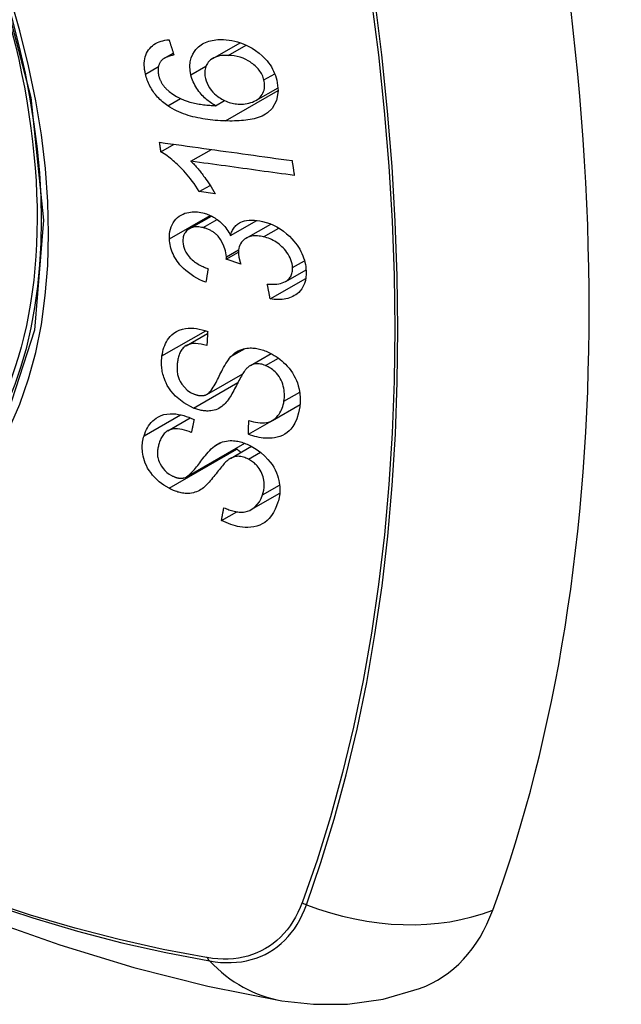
# Model space of a CAD drawing. Header units: inches. Extents: x 290.3 to 341.8, y 105.1 to 164.8.
# Tile 25 of 52: x 315.754 to 316.075, y 148.066 to 148.592. Entities that reach past the tile are written whole.
import ezdxf

# ---------------------------------------------------------------- set-up
doc = ezdxf.new("R2010")
doc.units = ezdxf.units.IN
doc.header["$MEASUREMENT"] = 0
doc.layers.add('Visible Edges(ANSI)', color=7, linetype='Continuous', lineweight=25)
doc.layers.add('Visible Tangent Edges(ANSI)', color=7, linetype='Continuous', lineweight=25)

msp = doc.modelspace()

# ---------------------------------------------------------------- linework, layer by layer
at = {"layer": 'Visible Edges(ANSI)'}
for p, q in [((315.85662, 148.57142), (315.87116, 148.57979)), ((315.83083, 148.57151), (315.83552, 148.57422)), ((315.87965, 148.54896), (315.89146, 148.55576)), ((315.85806, 148.54615), (315.86281, 148.54889)), ((315.82893, 148.52146), (315.83601, 148.52554)), ((315.84497, 148.51648), (315.85591, 148.52278)), ((315.84942, 148.5003), (315.85516, 148.50361)), ((315.85782, 148.49916), (315.84942, 148.5003)), ((315.84402, 148.48038), (315.8559, 148.48722)), ((315.86608, 148.47681), (315.88013, 148.4849)), ((315.87438, 148.47535), (315.88757, 148.48295)), ((315.86382, 148.46419), (315.8703, 148.46792)), ((315.87155, 148.46156), (315.86382, 148.46419)), ((315.89552, 148.45228), (315.90639, 148.45854)), ((315.88725, 148.44292), (315.90623, 148.45385)), ((315.84238, 148.41799), (315.85382, 148.42457)), ((315.87668, 148.4074), (315.88777, 148.41378)), ((315.85348, 148.39199), (315.87259, 148.40299)), ((315.87561, 148.37066), (315.90307, 148.38647)), ((315.88841, 148.3781), (315.90318, 148.38661)), ((315.90307, 148.38647), (315.90307, 148.38654)), ((315.90316, 148.38641), (315.90307, 148.38647)), ((315.83258, 148.37252), (315.84458, 148.37943)), ((315.84249, 148.34792), (315.87369, 148.36589)), ((315.86602, 148.35779), (315.87726, 148.36427)), ((315.87717, 148.33051), (315.89234, 148.33924)), ((315.86125, 148.32463), (315.86935, 148.3293))]:
    msp.add_line(p, q, dxfattribs=at)
at = {"layer": 'Visible Edges(ANSI)', "flags": 128}
for points in [[(315.8207, 148.56303), (315.82044, 148.56422), (315.82024, 148.56541), (315.8201, 148.5666), (315.82004, 148.56777), (315.82004, 148.56892), (315.82013, 148.57005), (315.82029, 148.57115), (315.82054, 148.57221), (315.82086, 148.57321), (315.82127, 148.57418), (315.82175, 148.57509), (315.82231, 148.57595), (315.82294, 148.57676), (315.82364, 148.5775), (315.82439, 148.57817), (315.82521, 148.57878), (315.82609, 148.57933), (315.82701, 148.57981), (315.82797, 148.58022), (315.82897, 148.58056), (315.83001, 148.58085), (315.83107, 148.58108), (315.83216, 148.58126), (315.83326, 148.58138)], [(315.83326, 148.58138), (315.83337, 148.58104), (315.83348, 148.5807), (315.83358, 148.58036), (315.83369, 148.58002), (315.8338, 148.57968), (315.8339, 148.57934), (315.83401, 148.579), (315.83412, 148.57866), (315.83423, 148.57832), (315.83433, 148.57798), (315.83444, 148.57764), (315.83455, 148.5773), (315.83466, 148.57696), (315.83476, 148.57662), (315.83487, 148.57628), (315.83498, 148.57594), (315.83509, 148.5756), (315.83519, 148.57526), (315.8353, 148.57492), (315.83541, 148.57458), (315.83552, 148.57424), (315.83563, 148.5739), (315.83573, 148.57356), (315.83584, 148.57322)], [(315.8449, 148.56258), (315.84446, 148.56498), (315.84433, 148.56734), (315.84453, 148.5696), (315.84507, 148.57171), (315.84587, 148.57358), (315.84677, 148.57507), (315.84762, 148.57615), (315.84828, 148.57688), (315.84893, 148.5775), (315.84961, 148.57808), (315.85033, 148.57861), (315.8511, 148.5791), (315.85189, 148.57954), (315.85273, 148.57993), (315.8536, 148.58028), (315.85449, 148.58058), (315.8554, 148.58083), (315.85634, 148.58104), (315.85729, 148.58121), (315.85826, 148.58133), (315.85925, 148.58142), (315.86025, 148.58146), (315.86126, 148.58147), (315.86229, 148.58145)], [(315.86229, 148.58145), (315.86378, 148.58136), (315.86528, 148.58119), (315.86679, 148.58095), (315.86831, 148.58062), (315.86984, 148.58021), (315.87135, 148.57973), (315.87286, 148.57917), (315.87436, 148.57852), (315.87592, 148.57777), (315.87764, 148.57683), (315.87946, 148.57567), (315.88133, 148.57427), (315.88304, 148.57278), (315.88444, 148.57137), (315.88555, 148.57009), (315.88641, 148.56899), (315.88717, 148.56791), (315.88786, 148.56681), (315.8885, 148.56568), (315.88907, 148.56454), (315.88959, 148.56337), (315.89004, 148.56219), (315.89043, 148.56102), (315.89076, 148.55983)], [(315.83584, 148.57322), (315.83554, 148.57315), (315.83524, 148.57309), (315.83494, 148.57302), (315.83464, 148.57295), (315.83434, 148.57287), (315.83404, 148.57279), (315.83374, 148.5727), (315.83345, 148.57261), (315.83315, 148.57252), (315.83286, 148.57242), (315.83257, 148.57232), (315.83229, 148.57221), (315.83201, 148.57209), (315.83174, 148.57197), (315.83147, 148.57185), (315.83121, 148.57172), (315.83095, 148.57158), (315.8307, 148.57144), (315.83045, 148.57128), (315.83021, 148.57112), (315.82998, 148.57095), (315.82976, 148.57077), (315.82954, 148.57058), (315.82934, 148.57038)], [(315.86484, 148.57302), (315.86365, 148.57303), (315.86248, 148.57299), (315.86133, 148.57288), (315.86021, 148.57271), (315.85913, 148.57245), (315.85809, 148.57211), (315.85711, 148.57168), (315.85619, 148.57116), (315.85537, 148.57055), (315.8547, 148.56992), (315.85415, 148.5693), (315.85372, 148.56871), (315.85338, 148.56816), (315.85309, 148.56758), (315.85284, 148.56697), (315.85264, 148.56634), (315.85248, 148.56568), (315.85237, 148.565), (315.85232, 148.56431), (315.85231, 148.56359), (315.85235, 148.56287), (315.85243, 148.56213), (315.85256, 148.56139), (315.85272, 148.56065)], [(315.82934, 148.57038), (315.82913, 148.57012), (315.82892, 148.56986), (315.82873, 148.56958), (315.82854, 148.5693), (315.82837, 148.56901), (315.82821, 148.56871), (315.82806, 148.5684), (315.82793, 148.56809), (315.82781, 148.56777), (315.8277, 148.56744), (315.82761, 148.5671), (315.82753, 148.56676), (315.82747, 148.56642), (315.82742, 148.56606), (315.82739, 148.56571), (315.82736, 148.56534), (315.82736, 148.56497), (315.82737, 148.56459), (315.82739, 148.56421), (315.82743, 148.56382), (315.82748, 148.56344), (315.82754, 148.56305), (315.82761, 148.56266), (315.8277, 148.56228)], [(315.88392, 148.55987), (315.88373, 148.56056), (315.88349, 148.56124), (315.88323, 148.56192), (315.88292, 148.56259), (315.88257, 148.56325), (315.88218, 148.56391), (315.88175, 148.56455), (315.88129, 148.56517), (315.8808, 148.56578), (315.88028, 148.56636), (315.87974, 148.56692), (315.87917, 148.56745), (315.87858, 148.56797), (315.87797, 148.56846), (315.87734, 148.56894), (315.87654, 148.5695), (315.87551, 148.57014), (315.87425, 148.5708), (315.87276, 148.57145), (315.87117, 148.572), (315.86958, 148.57242), (315.86798, 148.57272), (315.8664, 148.57292), (315.86484, 148.57302)], [(315.83261, 148.54605), (315.83187, 148.54657), (315.83114, 148.54711), (315.83043, 148.54767), (315.82973, 148.54825), (315.82905, 148.54885), (315.82839, 148.54947), (315.82774, 148.55011), (315.82712, 148.55077), (315.82652, 148.55145), (315.82595, 148.55214), (315.8254, 148.55285), (315.82488, 148.55358), (315.82438, 148.55432), (315.82391, 148.55508), (315.82346, 148.55584), (315.82305, 148.55662), (315.82266, 148.5574), (315.8223, 148.55819), (315.82197, 148.55899), (315.82166, 148.55979), (315.82138, 148.56059), (315.82113, 148.5614), (315.8209, 148.56222), (315.8207, 148.56303)], [(315.85806, 148.54615), (315.85738, 148.54655), (315.8567, 148.54697), (315.85604, 148.5474), (315.85538, 148.54785), (315.85473, 148.54832), (315.85409, 148.5488), (315.85347, 148.54931), (315.85285, 148.54983), (315.85224, 148.55039), (315.85163, 148.55098), (315.85102, 148.5516), (315.85042, 148.55227), (315.84982, 148.55298), (315.84923, 148.55374), (315.84864, 148.55454), (315.84807, 148.55539), (315.84753, 148.55625), (315.84703, 148.55713), (315.84658, 148.55801), (315.84616, 148.55891), (315.84578, 148.55982), (315.84544, 148.56074), (315.84515, 148.56166), (315.8449, 148.56258)], [(315.8277, 148.56228), (315.82778, 148.56197), (315.82786, 148.56166), (315.82796, 148.56135), (315.82806, 148.56104), (315.82816, 148.56073), (315.82828, 148.56042), (315.8284, 148.56012), (315.82853, 148.55981), (315.82867, 148.55951), (315.82882, 148.55921), (315.82897, 148.55891), (315.82913, 148.55862), (315.8293, 148.55832), (315.82948, 148.55803), (315.82966, 148.55775), (315.82985, 148.55747), (315.83005, 148.55719), (315.83025, 148.55692), (315.83046, 148.55665), (315.83067, 148.55638), (315.8309, 148.55612), (315.83113, 148.55586), (315.83136, 148.55561), (315.8316, 148.55536)], [(315.85272, 148.56065), (315.8531, 148.55936), (315.85359, 148.55809), (315.8542, 148.55685), (315.85492, 148.55565), (315.85576, 148.5545), (315.85668, 148.55343), (315.85759, 148.55251), (315.85845, 148.55174), (315.85922, 148.55111), (315.85994, 148.55058), (315.86067, 148.55009), (315.86141, 148.54963), (315.86217, 148.54921), (315.86294, 148.54883), (315.86373, 148.54848), (315.86452, 148.54817), (315.86532, 148.5479), (315.86612, 148.54767), (315.86692, 148.54747), (315.86772, 148.54731), (315.86851, 148.54718), (315.8693, 148.54708), (315.87009, 148.54702), (315.87088, 148.54698)], [(315.89076, 148.55983), (315.89153, 148.55411), (315.89069, 148.54889), (315.88827, 148.54464), (315.88583, 148.5423), (315.88481, 148.54162), (315.88388, 148.54109), (315.88291, 148.54062), (315.8819, 148.5402), (315.88086, 148.53983), (315.8798, 148.5395), (315.87872, 148.53921), (315.87763, 148.53896), (315.87651, 148.53874), (315.87537, 148.53855), (315.87421, 148.53839), (315.87303, 148.53826), (315.87184, 148.53815), (315.87064, 148.53807), (315.86943, 148.53801), (315.86821, 148.53797), (315.867, 148.53795), (315.86578, 148.53795), (315.86458, 148.53797), (315.86338, 148.538)], [(315.87088, 148.54698), (315.87193, 148.54697), (315.87296, 148.54701), (315.87397, 148.54712), (315.87496, 148.54727), (315.87593, 148.54749), (315.87689, 148.54776), (315.87783, 148.54809), (315.87874, 148.54849), (315.87961, 148.54894), (315.88041, 148.54944), (315.88115, 148.55001), (315.88183, 148.55064), (315.88243, 148.55134), (315.88296, 148.5521), (315.88338, 148.55289), (315.88371, 148.55369), (315.88396, 148.55448), (315.88413, 148.55525), (315.88423, 148.556), (315.88428, 148.55674), (315.88427, 148.55751), (315.88421, 148.55829), (315.88409, 148.55908), (315.88392, 148.55987)], [(315.8316, 148.55536), (315.83335, 148.55373), (315.83525, 148.55229), (315.83726, 148.55104), (315.83932, 148.54997), (315.84126, 148.54913), (315.84296, 148.54851), (315.84433, 148.54808), (315.84531, 148.54782), (315.84609, 148.54763), (315.84688, 148.54745), (315.84768, 148.54729), (315.84848, 148.54714), (315.84929, 148.547), (315.85011, 148.54687), (315.85092, 148.54676), (315.85173, 148.54666), (315.85255, 148.54656), (315.85336, 148.54648), (315.85416, 148.5464), (315.85496, 148.54634), (315.85575, 148.54628), (315.85653, 148.54623), (315.8573, 148.54619), (315.85806, 148.54615)], [(315.86338, 148.538), (315.86203, 148.53805), (315.86068, 148.53812), (315.85932, 148.53821), (315.85796, 148.53831), (315.85661, 148.53844), (315.85525, 148.53858), (315.8539, 148.53875), (315.85255, 148.53894), (315.85121, 148.53916), (315.84988, 148.5394), (315.84856, 148.53966), (315.84725, 148.53995), (315.84595, 148.54027), (315.84466, 148.54062), (315.84339, 148.54099), (315.84214, 148.5414), (315.8409, 148.54184), (315.83968, 148.54231), (315.83847, 148.54282), (315.83727, 148.54337), (315.83608, 148.54397), (315.8349, 148.54461), (315.83374, 148.5453), (315.83261, 148.54605)], [(315.82893, 148.52146), (315.8289, 148.52168), (315.82887, 148.52189), (315.82884, 148.52211), (315.82881, 148.52232), (315.82878, 148.52254), (315.82875, 148.52275), (315.82872, 148.52297), (315.82869, 148.52318), (315.82865, 148.5234), (315.82862, 148.52361), (315.82859, 148.52383), (315.82856, 148.52404), (315.82853, 148.52426), (315.8285, 148.52447), (315.82847, 148.52469), (315.82844, 148.5249), (315.82841, 148.52512), (315.82838, 148.52533), (315.82835, 148.52555), (315.82832, 148.52576), (315.82829, 148.52598), (315.82826, 148.52619), (315.82823, 148.52641), (315.8282, 148.52662)], [(315.8282, 148.52662), (315.83113, 148.52622), (315.83406, 148.52581), (315.837, 148.5254), (315.83995, 148.52499), (315.84289, 148.52458), (315.84585, 148.52417), (315.84881, 148.52376), (315.85177, 148.52335), (315.85473, 148.52294), (315.85769, 148.52253), (315.86065, 148.52212), (315.86362, 148.52171), (315.86658, 148.5213), (315.86954, 148.52089), (315.8725, 148.52048), (315.87546, 148.52007), (315.87841, 148.51966), (315.88136, 148.51925), (315.8843, 148.51885), (315.88724, 148.51844), (315.89017, 148.51803), (315.89309, 148.51763), (315.89601, 148.51723), (315.89891, 148.51682)], [(315.84942, 148.5003), (315.84848, 148.50179), (315.84753, 148.50321), (315.84658, 148.50456), (315.84564, 148.50584), (315.8447, 148.50706), (315.84377, 148.50822), (315.84286, 148.50931), (315.84196, 148.51035), (315.84107, 148.51133), (315.8402, 148.51226), (315.83935, 148.51313), (315.83853, 148.51395), (315.83772, 148.51472), (315.83695, 148.51544), (315.8362, 148.51612), (315.83545, 148.51678), (315.83468, 148.51743), (315.83389, 148.51807), (315.83309, 148.5187), (315.83228, 148.5193), (315.83146, 148.51988), (315.83062, 148.52044), (315.82978, 148.52097), (315.82893, 148.52146)], [(315.84497, 148.51648), (315.84546, 148.516), (315.84594, 148.51551), (315.84642, 148.51501), (315.84689, 148.5145), (315.84736, 148.51398), (315.84782, 148.51346), (315.84828, 148.51293), (315.84872, 148.5124), (315.84917, 148.51186), (315.8496, 148.51132), (315.85003, 148.51078), (315.85045, 148.51024), (315.85087, 148.50971), (315.85127, 148.50917), (315.85173, 148.50855), (315.85227, 148.50781), (315.85288, 148.50696), (315.85355, 148.50602), (315.85425, 148.50499), (315.85498, 148.5039), (315.85571, 148.50276), (315.85644, 148.50158), (315.85715, 148.50037), (315.85782, 148.49916)], [(315.90012, 148.50888), (315.89784, 148.50919), (315.89556, 148.50951), (315.89327, 148.50982), (315.89098, 148.51014), (315.88868, 148.51046), (315.88639, 148.51077), (315.88409, 148.51109), (315.88179, 148.5114), (315.87948, 148.51172), (315.87718, 148.51204), (315.87488, 148.51236), (315.87257, 148.51267), (315.87027, 148.51299), (315.86796, 148.51331), (315.86566, 148.51363), (315.86335, 148.51394), (315.86105, 148.51426), (315.85875, 148.51458), (315.85645, 148.5149), (315.85415, 148.51521), (315.85185, 148.51553), (315.84955, 148.51585), (315.84726, 148.51616), (315.84497, 148.51648)], [(315.89891, 148.51682), (315.89896, 148.51649), (315.89901, 148.51616), (315.89906, 148.51583), (315.89911, 148.5155), (315.89916, 148.51517), (315.89921, 148.51484), (315.89926, 148.5145), (315.89932, 148.51417), (315.89937, 148.51384), (315.89942, 148.51351), (315.89947, 148.51318), (315.89952, 148.51285), (315.89957, 148.51252), (315.89962, 148.51219), (315.89967, 148.51186), (315.89972, 148.51153), (315.89977, 148.51119), (315.89982, 148.51086), (315.89987, 148.51053), (315.89992, 148.5102), (315.89997, 148.50987), (315.90002, 148.50954), (315.90007, 148.50921), (315.90012, 148.50888)], [(315.83346, 148.47498), (315.83345, 148.47634), (315.83353, 148.47766), (315.83371, 148.47895), (315.834, 148.48019), (315.83439, 148.48139), (315.83488, 148.48254), (315.83546, 148.48362), (315.83613, 148.48462), (315.83689, 148.48554), (315.83775, 148.48639), (315.83869, 148.48714), (315.8397, 148.48777), (315.84073, 148.48828), (315.84176, 148.48868), (315.84277, 148.48897), (315.84373, 148.48919), (315.84464, 148.48933), (315.84555, 148.48942), (315.84648, 148.48947), (315.84741, 148.48946), (315.84836, 148.4894), (315.84931, 148.48929), (315.85028, 148.48913), (315.85127, 148.48892)], [(315.85127, 148.48892), (315.85192, 148.48875), (315.85258, 148.48856), (315.85323, 148.48835), (315.85388, 148.48811), (315.85453, 148.48785), (315.85518, 148.48757), (315.85582, 148.48726), (315.85645, 148.48693), (315.85707, 148.48658), (315.85769, 148.48621), (315.85831, 148.48581), (315.85895, 148.48536), (315.85961, 148.48486), (315.86028, 148.48432), (315.86096, 148.48372), (315.86164, 148.48307), (315.86232, 148.48236), (315.86296, 148.48162), (315.86357, 148.48086), (315.86414, 148.48008), (315.86468, 148.47928), (315.86518, 148.47847), (315.86564, 148.47765), (315.86608, 148.47681)], [(315.86608, 148.47681), (315.86624, 148.47742), (315.86642, 148.47801), (315.86663, 148.47859), (315.86687, 148.47915), (315.86713, 148.47969), (315.86743, 148.48021), (315.86775, 148.48072), (315.86811, 148.4812), (315.8685, 148.48166), (315.86891, 148.48209), (315.86935, 148.48249), (315.86983, 148.48287), (315.87032, 148.48321), (315.87088, 148.48355), (315.87158, 148.48391), (315.87243, 148.48427), (315.87345, 148.48459), (315.87465, 148.48486), (315.876, 148.48503), (315.8774, 148.48508), (315.87882, 148.48503), (315.88028, 148.48489), (315.88174, 148.48465), (315.88322, 148.48433)], [(315.88322, 148.48433), (315.88515, 148.48381), (315.88707, 148.48315), (315.88897, 148.48234), (315.89083, 148.48139), (315.89263, 148.48031), (315.89437, 148.47909), (315.89602, 148.47776), (315.89749, 148.47642), (315.89879, 148.4751), (315.89989, 148.47385), (315.9008, 148.47272), (315.90159, 148.47165), (315.90233, 148.47057), (315.90301, 148.46946), (315.90363, 148.46833), (315.90419, 148.46719), (315.90468, 148.46603), (315.90511, 148.46486), (315.90548, 148.4637), (315.90579, 148.46254), (315.90603, 148.46138), (315.90622, 148.46022), (315.90635, 148.45907), (315.90643, 148.45793)], [(315.85139, 148.48102), (315.85066, 148.48117), (315.84993, 148.48129), (315.84921, 148.48138), (315.8485, 148.48142), (315.8478, 148.48141), (315.84712, 148.48137), (315.84646, 148.48127), (315.84582, 148.48113), (315.84521, 148.48093), (315.84462, 148.48069), (315.84405, 148.4804), (315.84352, 148.48007), (315.84302, 148.47969), (315.84257, 148.47928), (315.84216, 148.47882), (315.8418, 148.47833), (315.84149, 148.47781), (315.84123, 148.47725), (315.84102, 148.47666), (315.84085, 148.47605), (315.84074, 148.47542), (315.84067, 148.47476), (315.84064, 148.47409), (315.84065, 148.47341)], [(315.86387, 148.4654), (315.86342, 148.46856), (315.86234, 148.47172), (315.86073, 148.47465), (315.85941, 148.47641), (315.85891, 148.47696), (315.85858, 148.47728), (315.85823, 148.4776), (315.85788, 148.4779), (315.85752, 148.47819), (315.85715, 148.47847), (315.85677, 148.47873), (315.85639, 148.47898), (315.85599, 148.47922), (315.85559, 148.47945), (315.85518, 148.47966), (315.85476, 148.47986), (315.85435, 148.48005), (315.85393, 148.48022), (315.85351, 148.48038), (315.85309, 148.48053), (315.85267, 148.48067), (315.85224, 148.48079), (315.85182, 148.48091), (315.85139, 148.48102)], [(315.85293, 148.45182), (315.8513, 148.4525), (315.84969, 148.45324), (315.84811, 148.45406), (315.84655, 148.45496), (315.84503, 148.45594), (315.84356, 148.457), (315.8422, 148.45811), (315.84101, 148.45919), (315.83997, 148.46024), (315.83908, 148.46124), (315.83831, 148.46218), (315.83762, 148.4631), (315.83699, 148.46404), (315.8364, 148.465), (315.83586, 148.46597), (315.83538, 148.46697), (315.83495, 148.46797), (315.83458, 148.46897), (315.83427, 148.46998), (315.83401, 148.47098), (315.8338, 148.47199), (315.83364, 148.47299), (315.83353, 148.47399), (315.83346, 148.47498)], [(315.84065, 148.47341), (315.84075, 148.47231), (315.84095, 148.4712), (315.84127, 148.47009), (315.8417, 148.46899), (315.84225, 148.4679), (315.84287, 148.46691), (315.84349, 148.46606), (315.84406, 148.46537), (315.84457, 148.46481), (315.84511, 148.46429), (315.84566, 148.46378), (315.84624, 148.4633), (315.84683, 148.46284), (315.84745, 148.4624), (315.84808, 148.46199), (315.84872, 148.46159), (315.84937, 148.46122), (315.85003, 148.46086), (315.8507, 148.46052), (315.85138, 148.4602), (315.85206, 148.45989), (315.85274, 148.4596), (315.85343, 148.45933), (315.8541, 148.45908)], [(315.88369, 148.47612), (315.88288, 148.4763), (315.88208, 148.47644), (315.88128, 148.47655), (315.88049, 148.47661), (315.87971, 148.47664), (315.87895, 148.47663), (315.87819, 148.47656), (315.87745, 148.47646), (315.87674, 148.4763), (315.87606, 148.4761), (315.87541, 148.47586), (315.87478, 148.47557), (315.87418, 148.47523), (315.87359, 148.47484), (315.87301, 148.47438), (315.87243, 148.47382), (315.8719, 148.47318), (315.87142, 148.47246), (315.87103, 148.47168), (315.87073, 148.47085), (315.87051, 148.46998), (315.87037, 148.46907), (315.87031, 148.46813), (315.87032, 148.46717)], [(315.89918, 148.4597), (315.89909, 148.46072), (315.89893, 148.46175), (315.89868, 148.46278), (315.89835, 148.46381), (315.89793, 148.46483), (315.89743, 148.46584), (315.89685, 148.46684), (315.8962, 148.46779), (315.89553, 148.46866), (315.89484, 148.46946), (315.89417, 148.47019), (315.89348, 148.47086), (315.89277, 148.4715), (315.89203, 148.47211), (315.89127, 148.47269), (315.89048, 148.47323), (315.88967, 148.47373), (315.88884, 148.4742), (315.888, 148.47462), (315.88715, 148.475), (315.8863, 148.47533), (315.88543, 148.47563), (315.88457, 148.47589), (315.88369, 148.47612)], [(315.86382, 148.46419), (315.86383, 148.46424), (315.86383, 148.46429), (315.86384, 148.46434), (315.86384, 148.46439), (315.86384, 148.46444), (315.86385, 148.46449), (315.86385, 148.46454), (315.86385, 148.46459), (315.86386, 148.46464), (315.86386, 148.4647), (315.86386, 148.46475), (315.86387, 148.4648), (315.86387, 148.46485), (315.86387, 148.4649), (315.86387, 148.46495), (315.86388, 148.465), (315.86388, 148.46505), (315.86388, 148.4651), (315.86388, 148.46515), (315.86388, 148.4652), (315.86388, 148.46525), (315.86388, 148.4653), (315.86388, 148.46535), (315.86387, 148.4654)], [(315.87032, 148.46717), (315.87033, 148.46694), (315.87035, 148.46672), (315.87037, 148.4665), (315.8704, 148.46627), (315.87043, 148.46604), (315.87046, 148.46581), (315.8705, 148.46558), (315.87054, 148.46535), (315.87058, 148.46512), (315.87063, 148.46488), (315.87068, 148.46464), (315.87074, 148.4644), (315.8708, 148.46416), (315.87085, 148.46392), (315.87092, 148.46368), (315.87098, 148.46344), (315.87105, 148.4632), (315.87111, 148.46296), (315.87118, 148.46273), (315.87125, 148.46249), (315.87133, 148.46225), (315.8714, 148.46202), (315.87147, 148.46179), (315.87155, 148.46156)], [(315.8541, 148.45908), (315.85405, 148.45877), (315.854, 148.45847), (315.85396, 148.45817), (315.85391, 148.45787), (315.85386, 148.45756), (315.85381, 148.45726), (315.85376, 148.45696), (315.85371, 148.45666), (315.85366, 148.45635), (315.85361, 148.45605), (315.85356, 148.45575), (315.85351, 148.45545), (315.85346, 148.45514), (315.85341, 148.45484), (315.85336, 148.45454), (315.85332, 148.45424), (315.85327, 148.45394), (315.85322, 148.45363), (315.85317, 148.45333), (315.85312, 148.45303), (315.85307, 148.45273), (315.85302, 148.45242), (315.85297, 148.45212), (315.85293, 148.45182)], [(315.88571, 148.45083), (315.88675, 148.45078), (315.88779, 148.45076), (315.88883, 148.45077), (315.88986, 148.45082), (315.89086, 148.45091), (315.89184, 148.45105), (315.89279, 148.45124), (315.89371, 148.4515), (315.89459, 148.45182), (315.89541, 148.45221), (315.89612, 148.45266), (315.89671, 148.45313), (315.89719, 148.4536), (315.89759, 148.45406), (315.89793, 148.45452), (315.89822, 148.45501), (315.89848, 148.45552), (315.8987, 148.45605), (315.89887, 148.45661), (315.89901, 148.4572), (315.89911, 148.4578), (315.89917, 148.45842), (315.89919, 148.45906), (315.89918, 148.4597)], [(315.90643, 148.45793), (315.90644, 148.45616), (315.90631, 148.45444), (315.90602, 148.45278), (315.90556, 148.4512), (315.90492, 148.44972), (315.90414, 148.44841), (315.90331, 148.44733), (315.90246, 148.44645), (315.90165, 148.44576), (315.9009, 148.44521), (315.90011, 148.44471), (315.8993, 148.44426), (315.89844, 148.44387), (315.89755, 148.44352), (315.89662, 148.44323), (315.89566, 148.443), (315.89467, 148.44281), (315.89366, 148.44268), (315.89263, 148.44261), (315.89158, 148.44258), (315.89052, 148.4426), (315.88944, 148.44266), (315.88835, 148.44277), (315.88725, 148.44292)], [(315.88725, 148.44292), (315.88719, 148.44325), (315.88712, 148.44358), (315.88706, 148.44391), (315.88699, 148.44424), (315.88693, 148.44457), (315.88686, 148.4449), (315.8868, 148.44523), (315.88673, 148.44555), (315.88667, 148.44588), (315.88661, 148.44621), (315.88654, 148.44654), (315.88648, 148.44687), (315.88641, 148.4472), (315.88635, 148.44753), (315.88628, 148.44786), (315.88622, 148.44819), (315.88615, 148.44852), (315.88609, 148.44885), (315.88603, 148.44918), (315.88596, 148.44951), (315.8859, 148.44984), (315.88583, 148.45017), (315.88577, 148.4505), (315.88571, 148.45083)], [(315.82949, 148.41251), (315.82968, 148.41367), (315.82991, 148.41482), (315.8302, 148.41594), (315.83054, 148.41704), (315.83093, 148.4181), (315.83138, 148.41913), (315.83189, 148.42012), (315.83246, 148.42108), (315.8331, 148.42199), (315.83382, 148.42288), (315.83472, 148.4238), (315.83582, 148.42472), (315.83715, 148.42558), (315.83872, 148.42632), (315.84035, 148.42685), (315.84198, 148.42717), (315.84355, 148.42733), (315.84504, 148.42736), (315.84649, 148.4273), (315.84795, 148.42713), (315.84942, 148.42688), (315.8509, 148.42653), (315.85238, 148.42611), (315.85388, 148.42559)], [(315.85388, 148.42559), (315.85386, 148.42528), (315.85384, 148.42497), (315.85383, 148.42465), (315.85381, 148.42434), (315.85379, 148.42402), (315.85377, 148.42371), (315.85375, 148.4234), (315.85374, 148.42308), (315.85372, 148.42277), (315.8537, 148.42245), (315.85368, 148.42214), (315.85367, 148.42183), (315.85365, 148.42151), (315.85363, 148.4212), (315.85361, 148.42089), (315.8536, 148.42057), (315.85358, 148.42026), (315.85356, 148.41994), (315.85354, 148.41963), (315.85353, 148.41932), (315.85351, 148.419), (315.85349, 148.41869), (315.85348, 148.41838), (315.85346, 148.41806)], [(315.27903, 148.41793), (315.31485, 148.38381), (315.35122, 148.35107), (315.38811, 148.31979), (315.42547, 148.29001), (315.46324, 148.26179), (315.50138, 148.23518), (315.53985, 148.21022), (315.5786, 148.18696), (315.61758, 148.16546), (315.65676, 148.14576), (315.69608, 148.12791), (315.73551, 148.11196), (315.775, 148.09797), (315.81451, 148.08597), (315.85399, 148.07603), (315.89338, 148.0682)], [(315.85346, 148.41806), (315.8519, 148.4185), (315.85035, 148.41884), (315.84881, 148.41906), (315.84731, 148.41914), (315.84587, 148.41907), (315.8445, 148.41883), (315.84331, 148.41844), (315.8424, 148.418), (315.84173, 148.41757), (315.84125, 148.41718), (315.84082, 148.41677), (315.84042, 148.41633), (315.84005, 148.41586), (315.83971, 148.41536), (315.83941, 148.41484), (315.83913, 148.4143), (315.83889, 148.41375), (315.83866, 148.41317), (315.83846, 148.41259), (315.83829, 148.41199), (315.83813, 148.41138), (315.838, 148.41077), (315.83788, 148.41015), (315.83779, 148.40952)], [(315.86625, 148.41214), (315.86694, 148.41283), (315.86768, 148.41349), (315.86845, 148.4141), (315.86927, 148.41466), (315.87014, 148.41517), (315.87106, 148.41562), (315.87202, 148.416), (315.87299, 148.4163), (315.87394, 148.41651), (315.87485, 148.41666), (315.87571, 148.41674), (315.87652, 148.41677), (315.87728, 148.41676), (315.87798, 148.41673), (315.87868, 148.41667), (315.87939, 148.41658), (315.88009, 148.41647), (315.8808, 148.41633), (315.88151, 148.41617), (315.88222, 148.41598), (315.88293, 148.41577), (315.88364, 148.41554), (315.88436, 148.41529), (315.88507, 148.41502)], [(315.84626, 148.3847), (315.84113, 148.38741), (315.83667, 148.39106), (315.83414, 148.39395), (315.83311, 148.39544), (315.8323, 148.39681), (315.83165, 148.39809), (315.83113, 148.39926), (315.83074, 148.40029), (315.83045, 148.40116), (315.83022, 148.40195), (315.83001, 148.40273), (315.82983, 148.40351), (315.82967, 148.40428), (315.82954, 148.40505), (315.82943, 148.40582), (315.82934, 148.40659), (315.82928, 148.40735), (315.82925, 148.40811), (315.82923, 148.40886), (315.82924, 148.4096), (315.82927, 148.41034), (315.82932, 148.41107), (315.8294, 148.41179), (315.82949, 148.41251)], [(315.85318, 148.39184), (315.8538, 148.39219), (315.85442, 148.39269), (315.85504, 148.39333), (315.85565, 148.39407), (315.85626, 148.39488), (315.85683, 148.39575), (315.85737, 148.39662), (315.85787, 148.39748), (315.85834, 148.39833), (315.85878, 148.39916), (315.8592, 148.39999), (315.85961, 148.40082), (315.86003, 148.40167), (315.86045, 148.40253), (315.86089, 148.40341), (315.86135, 148.40433), (315.86185, 148.40528), (315.86238, 148.40628), (315.86296, 148.40732), (315.86359, 148.40839), (315.86424, 148.40944), (315.86491, 148.41044), (315.86558, 148.41135), (315.86625, 148.41214)], [(315.88507, 148.41502), (315.88619, 148.41455), (315.88729, 148.41402), (315.88838, 148.41345), (315.88945, 148.41283), (315.8905, 148.41215), (315.89152, 148.41144), (315.89252, 148.41068), (315.89348, 148.40987), (315.89443, 148.40902), (315.8954, 148.40808), (315.89637, 148.40705), (315.89732, 148.40592), (315.89825, 148.40471), (315.89912, 148.40342), (315.8999, 148.4021), (315.9006, 148.40077), (315.90121, 148.39943), (315.90174, 148.39807), (315.90223, 148.39658), (315.90271, 148.39473), (315.90309, 148.39254), (315.9033, 148.39011), (315.90327, 148.38771), (315.90303, 148.38538)], [(315.83779, 148.40952), (315.83772, 148.40901), (315.83766, 148.40851), (315.83761, 148.408), (315.83757, 148.40748), (315.83755, 148.40697), (315.83753, 148.40644), (315.83753, 148.40592), (315.83754, 148.40539), (315.83757, 148.40485), (315.83761, 148.40431), (315.83767, 148.40377), (315.83774, 148.40322), (315.83784, 148.40267), (315.83796, 148.40212), (315.8381, 148.40157), (315.83827, 148.40101), (315.83846, 148.40046), (315.83869, 148.39988), (315.83919, 148.39886), (315.84012, 148.39738), (315.84142, 148.39575), (315.84296, 148.39429), (315.84471, 148.39307), (315.84658, 148.39216)], [(315.88473, 148.40739), (315.88407, 148.40764), (315.8834, 148.40785), (315.88273, 148.40803), (315.88206, 148.40817), (315.8814, 148.40826), (315.88075, 148.40831), (315.88012, 148.40832), (315.87952, 148.40829), (315.87897, 148.40822), (315.87847, 148.40812), (315.87801, 148.40799), (315.87758, 148.40783), (315.87718, 148.40766), (315.8768, 148.40746), (315.87643, 148.40725), (315.87607, 148.40701), (315.87573, 148.40675), (315.8754, 148.40648), (315.87509, 148.4062), (315.87479, 148.40591), (315.8745, 148.4056), (315.87422, 148.40529), (315.87396, 148.40497), (315.87371, 148.40464)], [(315.89461, 148.38837), (315.89473, 148.38932), (315.89481, 148.39029), (315.89485, 148.39128), (315.89484, 148.39228), (315.89478, 148.39329), (315.89466, 148.39432), (315.89448, 148.39535), (315.89425, 148.39639), (315.89395, 148.39742), (315.89358, 148.39846), (315.89315, 148.39949), (315.89263, 148.40051), (315.89202, 148.4015), (315.89134, 148.40245), (315.89063, 148.40328), (315.88992, 148.40401), (315.88924, 148.40463), (315.88861, 148.40515), (315.888, 148.40561), (315.88738, 148.40603), (315.88674, 148.40642), (315.88608, 148.40678), (315.88541, 148.4071), (315.88473, 148.40739)], [(315.87371, 148.40464), (315.87338, 148.4042), (315.87303, 148.40368), (315.87266, 148.40309), (315.87227, 148.40244), (315.87187, 148.40172), (315.87145, 148.40096), (315.87102, 148.40016), (315.87058, 148.39932), (315.87013, 148.39846), (315.86967, 148.39758), (315.8692, 148.39668), (315.86873, 148.39578), (315.86825, 148.39488), (315.86777, 148.394), (315.8673, 148.39313), (315.86682, 148.39228), (315.86635, 148.39147), (315.86587, 148.39069), (315.86538, 148.38991), (315.86486, 148.38915), (315.86433, 148.38842), (315.86379, 148.38774), (315.86324, 148.38712), (315.86269, 148.38657)], [(315.84658, 148.39216), (315.84687, 148.39204), (315.84717, 148.39194), (315.84746, 148.39183), (315.84776, 148.39174), (315.84805, 148.39166), (315.84835, 148.39158), (315.84865, 148.39151), (315.84894, 148.39145), (315.84923, 148.3914), (315.84952, 148.39136), (315.84981, 148.39133), (315.85009, 148.39131), (315.85038, 148.3913), (315.85066, 148.3913), (315.85093, 148.39131), (315.8512, 148.39133), (315.85147, 148.39136), (315.85173, 148.3914), (315.85198, 148.39145), (315.85223, 148.39151), (315.85248, 148.39158), (315.85272, 148.39165), (315.85295, 148.39174), (315.85318, 148.39184)], [(315.86269, 148.38657), (315.86204, 148.38599), (315.86135, 148.38546), (315.86063, 148.38497), (315.85986, 148.38452), (315.85906, 148.38413), (315.85821, 148.38379), (315.85733, 148.38352), (315.85646, 148.38332), (315.85563, 148.38319), (315.85485, 148.38311), (315.85412, 148.38308), (315.85344, 148.38309), (315.85284, 148.38311), (315.85225, 148.38316), (315.85166, 148.38323), (315.85106, 148.38331), (315.85047, 148.38342), (315.84987, 148.38355), (315.84927, 148.38369), (315.84867, 148.38386), (315.84807, 148.38404), (315.84747, 148.38424), (315.84686, 148.38446), (315.84626, 148.3847)], [(315.90303, 148.38538), (315.90238, 148.38207), (315.90145, 148.37901), (315.90039, 148.37659), (315.8993, 148.37478), (315.8983, 148.37349), (315.89732, 148.37247), (315.89624, 148.37156), (315.89506, 148.37076), (315.89378, 148.37008), (315.8924, 148.36952), (315.891, 148.3691), (315.88961, 148.36882), (315.88827, 148.36864), (315.887, 148.36856), (315.88581, 148.36854), (315.8847, 148.36859), (315.88358, 148.36868), (315.88246, 148.36883), (315.88133, 148.36902), (315.88019, 148.36926), (315.87905, 148.36954), (315.87791, 148.36987), (315.87676, 148.37025), (315.87561, 148.37066)], [(315.87583, 148.37805), (315.87705, 148.37771), (315.87827, 148.37741), (315.87949, 148.37716), (315.88071, 148.37697), (315.8819, 148.37685), (315.88307, 148.37681), (315.8842, 148.37685), (315.88528, 148.37698), (315.88633, 148.37722), (315.88733, 148.37757), (315.88831, 148.37805), (315.8892, 148.37861), (315.89001, 148.37924), (315.89074, 148.37992), (315.89138, 148.38064), (315.89195, 148.38137), (315.89246, 148.38214), (315.89291, 148.38294), (315.89332, 148.38377), (315.89367, 148.38463), (315.89397, 148.38553), (315.89423, 148.38646), (315.89444, 148.3874), (315.89461, 148.38837)], [(315.81991, 148.36988), (315.82029, 148.371), (315.82072, 148.37209), (315.8212, 148.37315), (315.82174, 148.37418), (315.82235, 148.37516), (315.82301, 148.37609), (315.82374, 148.37697), (315.82454, 148.3778), (315.82542, 148.37858), (315.82644, 148.37934), (315.82761, 148.38004), (315.82897, 148.38066), (315.83051, 148.38115), (315.83216, 148.38148), (315.83379, 148.38162), (315.83537, 148.38162), (315.83688, 148.38151), (315.83829, 148.38131), (315.83967, 148.38103), (315.84106, 148.38068), (315.84245, 148.38024), (315.84384, 148.37974), (315.84522, 148.37916), (315.8466, 148.37851)], [(315.8466, 148.37851), (315.84654, 148.37822), (315.84648, 148.37793), (315.84642, 148.37765), (315.84636, 148.37736), (315.8463, 148.37707), (315.84624, 148.37678), (315.84618, 148.37649), (315.84612, 148.3762), (315.84605, 148.37592), (315.84599, 148.37563), (315.84593, 148.37534), (315.84587, 148.37505), (315.84581, 148.37476), (315.84575, 148.37448), (315.84569, 148.37419), (315.84563, 148.3739), (315.84557, 148.37361), (315.84551, 148.37332), (315.84545, 148.37304), (315.84539, 148.37275), (315.84533, 148.37246), (315.84527, 148.37217), (315.84521, 148.37189), (315.84515, 148.3716)], [(315.84515, 148.3716), (315.84392, 148.37211), (315.84268, 148.37256), (315.84144, 148.37294), (315.8402, 148.37325), (315.83898, 148.37347), (315.83778, 148.37359), (315.83663, 148.3736), (315.83551, 148.3735), (315.83447, 148.37329), (315.83359, 148.37301), (315.83283, 148.37266), (315.83221, 148.3723), (315.83168, 148.37191), (315.83118, 148.37149), (315.83073, 148.37104), (315.8303, 148.37055), (315.82991, 148.37004), (315.82956, 148.3695), (315.82923, 148.36894), (315.82893, 148.36837), (315.82866, 148.36778), (315.82841, 148.36717), (315.82818, 148.36656), (315.82798, 148.36593)], [(315.87561, 148.37066), (315.87562, 148.37097), (315.87562, 148.37128), (315.87563, 148.37158), (315.87564, 148.37189), (315.87565, 148.3722), (315.87566, 148.37251), (315.87567, 148.37282), (315.87568, 148.37312), (315.87569, 148.37343), (315.8757, 148.37374), (315.87571, 148.37405), (315.87572, 148.37435), (315.87573, 148.37466), (315.87574, 148.37497), (315.87574, 148.37528), (315.87575, 148.37559), (315.87576, 148.3759), (315.87577, 148.3762), (315.87578, 148.37651), (315.87579, 148.37682), (315.8758, 148.37713), (315.87581, 148.37744), (315.87582, 148.37775), (315.87583, 148.37805)], [(315.83324, 148.34183), (315.83056, 148.34344), (315.82805, 148.34535), (315.82598, 148.34727), (315.82448, 148.34891), (315.82346, 148.35018), (315.8226, 148.35141), (315.82182, 148.35266), (315.82115, 148.35394), (315.82057, 148.35523), (315.82009, 148.3565), (315.81972, 148.35773), (315.81943, 148.35891), (315.81923, 148.36003), (315.81909, 148.36109), (315.819, 148.36207), (315.81896, 148.36299), (315.81895, 148.3639), (315.81898, 148.3648), (315.81905, 148.36568), (315.81916, 148.36655), (315.8193, 148.3674), (315.81947, 148.36824), (315.81968, 148.36907), (315.81991, 148.36988)], [(315.82798, 148.36593), (315.82782, 148.36542), (315.82768, 148.36491), (315.82755, 148.36439), (315.82744, 148.36387), (315.82734, 148.36334), (315.82725, 148.3628), (315.82718, 148.36226), (315.82712, 148.36171), (315.82709, 148.36115), (315.82708, 148.36058), (315.82708, 148.36), (315.82712, 148.35942), (315.82718, 148.35883), (315.82728, 148.35823), (315.82741, 148.35761), (315.82762, 148.35684), (315.82797, 148.3559), (315.82848, 148.35481), (315.82919, 148.35361), (315.83003, 148.35243), (315.83101, 148.35133), (315.83211, 148.35031), (315.83331, 148.34942), (315.83459, 148.34866)], [(315.84128, 148.34741), (315.84195, 148.34764), (315.84264, 148.34801), (315.84335, 148.34849), (315.84407, 148.34907), (315.84479, 148.34973), (315.8455, 148.35044), (315.84618, 148.35118), (315.84682, 148.35192), (315.84742, 148.35264), (315.84799, 148.35335), (315.84854, 148.35407), (315.84909, 148.35478), (315.84963, 148.35551), (315.85018, 148.35625), (315.85075, 148.357), (315.85135, 148.35778), (315.85198, 148.35859), (315.85266, 148.35943), (315.85339, 148.36031), (315.85418, 148.36121), (315.85499, 148.36209), (315.85581, 148.36292), (315.85663, 148.36367), (315.85743, 148.36432)], [(315.85743, 148.36432), (315.85823, 148.36486), (315.85906, 148.36536), (315.85994, 148.36582), (315.86085, 148.36622), (315.86181, 148.36657), (315.8628, 148.36686), (315.86384, 148.36708), (315.86487, 148.36722), (315.86586, 148.36729), (315.8668, 148.3673), (315.86769, 148.36726), (315.86853, 148.36718), (315.86931, 148.36707), (315.87003, 148.36694), (315.87074, 148.36678), (315.87145, 148.36661), (315.87216, 148.3664), (315.87287, 148.36618), (315.87358, 148.36593), (315.87428, 148.36566), (315.87499, 148.36536), (315.87569, 148.36505), (315.87639, 148.36471), (315.87709, 148.36435)], [(315.86952, 148.36273), (315.8695, 148.36275), (315.86948, 148.36277), (315.86946, 148.36278), (315.86944, 148.3628), (315.86942, 148.36282), (315.8694, 148.36284), (315.86937, 148.36286), (315.86935, 148.36288), (315.86933, 148.3629), (315.86931, 148.36292), (315.86929, 148.36294), (315.86927, 148.36296), (315.86925, 148.36298), (315.86923, 148.363), (315.86921, 148.36302), (315.86918, 148.36304), (315.86916, 148.36306), (315.86914, 148.36308), (315.86912, 148.3631), (315.8691, 148.36312), (315.86908, 148.36314), (315.86906, 148.36316), (315.86904, 148.36318), (315.86902, 148.3632)], [(315.87163, 148.36102), (315.87154, 148.36109), (315.87145, 148.36115), (315.87136, 148.36121), (315.87128, 148.36128), (315.87119, 148.36134), (315.8711, 148.36141), (315.87101, 148.36148), (315.87093, 148.36154), (315.87084, 148.36161), (315.87075, 148.36168), (315.87066, 148.36175), (315.87058, 148.36182), (315.87049, 148.36189), (315.8704, 148.36196), (315.87031, 148.36204), (315.87023, 148.36211), (315.87014, 148.36219), (315.87005, 148.36226), (315.86996, 148.36234), (315.86988, 148.36241), (315.86979, 148.36249), (315.8697, 148.36257), (315.86961, 148.36265), (315.86952, 148.36273)], [(315.87709, 148.36435), (315.87973, 148.3628), (315.88222, 148.36097), (315.88438, 148.35904), (315.88604, 148.35727), (315.88723, 148.35583), (315.88822, 148.35446), (315.8891, 148.35305), (315.88988, 148.35162), (315.89055, 148.35016), (315.8911, 148.34874), (315.89153, 148.34737), (315.89186, 148.34608), (315.89209, 148.34487), (315.89225, 148.34376), (315.89235, 148.34274), (315.89241, 148.34175), (315.89242, 148.34077), (315.89238, 148.3398), (315.89231, 148.33885), (315.89219, 148.33792), (315.89203, 148.337), (315.89184, 148.3361), (315.89161, 148.33521), (315.89135, 148.33435)], [(315.87569, 148.35732), (315.87501, 148.35766), (315.87432, 148.35797), (315.87362, 148.35823), (315.87293, 148.35846), (315.87223, 148.35864), (315.87154, 148.35877), (315.87087, 148.35886), (315.87025, 148.3589), (315.86968, 148.35889), (315.86915, 148.35885), (315.86867, 148.35879), (315.86823, 148.35869), (315.86782, 148.35858), (315.86742, 148.35845), (315.86704, 148.3583), (315.86666, 148.35813), (315.86629, 148.35795), (315.86593, 148.35775), (315.86559, 148.35753), (315.86525, 148.35731), (315.86493, 148.35707), (315.86462, 148.35683), (315.86431, 148.35658), (315.86402, 148.35632)], [(315.86402, 148.35632), (315.86363, 148.35596), (315.8632, 148.35553), (315.86274, 148.35504), (315.86225, 148.35449), (315.86175, 148.35389), (315.86121, 148.35325), (315.86066, 148.35257), (315.8601, 148.35186), (315.85952, 148.35112), (315.85893, 148.35037), (315.85833, 148.34961), (315.85772, 148.34884), (315.85711, 148.34808), (315.8565, 148.34733), (315.85589, 148.34659), (315.85528, 148.34587), (315.85468, 148.34519), (315.85409, 148.34453), (315.85348, 148.34389), (315.85285, 148.34326), (315.8522, 148.34266), (315.85156, 148.34211), (315.85091, 148.34161), (315.85026, 148.34118)], [(315.88315, 148.3383), (315.88351, 148.33956), (315.88378, 148.34087), (315.88396, 148.34222), (315.88403, 148.34361), (315.88398, 148.34493), (315.88385, 148.34611), (315.88367, 148.34714), (315.88345, 148.34803), (315.88317, 148.34891), (315.88283, 148.34979), (315.88243, 148.35066), (315.88195, 148.35152), (315.8814, 148.35236), (315.88083, 148.35311), (315.88027, 148.35376), (315.87974, 148.35433), (315.87926, 148.3548), (315.87879, 148.35522), (315.8783, 148.35562), (315.87781, 148.356), (315.8773, 148.35636), (315.87677, 148.3567), (315.87624, 148.35702), (315.87569, 148.35732)], [(315.83459, 148.34866), (315.83487, 148.34851), (315.83516, 148.34837), (315.83545, 148.34823), (315.83574, 148.3481), (315.83603, 148.34798), (315.83632, 148.34787), (315.83661, 148.34776), (315.8369, 148.34767), (315.8372, 148.34758), (315.83749, 148.3475), (315.83778, 148.34743), (315.83806, 148.34737), (315.83835, 148.34732), (315.83864, 148.34728), (315.83892, 148.34725), (315.8392, 148.34723), (315.83947, 148.34722), (315.83974, 148.34722), (315.84001, 148.34723), (315.84027, 148.34724), (315.84053, 148.34727), (315.84078, 148.34731), (315.84103, 148.34735), (315.84128, 148.34741)], [(315.85026, 148.34118), (315.84952, 148.34074), (315.84875, 148.34035), (315.84794, 148.34), (315.8471, 148.3397), (315.84623, 148.33945), (315.84532, 148.33927), (315.84438, 148.33914), (315.84348, 148.33908), (315.84262, 148.33908), (315.84181, 148.33912), (315.84106, 148.3392), (315.84038, 148.3393), (315.83976, 148.33941), (315.83916, 148.33954), (315.83856, 148.33969), (315.83797, 148.33985), (315.83738, 148.34004), (315.83678, 148.34024), (315.83619, 148.34046), (315.8356, 148.3407), (315.835, 148.34096), (315.83441, 148.34123), (315.83382, 148.34152), (315.83324, 148.34183)], [(315.86251, 148.33143), (315.86319, 148.33114), (315.86387, 148.33087), (315.86456, 148.33061), (315.86525, 148.33036), (315.86593, 148.33014), (315.86662, 148.32993), (315.8673, 148.32974), (315.86798, 148.32957), (315.86866, 148.32942), (315.86934, 148.3293), (315.87001, 148.3292), (315.87067, 148.32913), (315.87133, 148.32909), (315.87204, 148.32908), (315.87292, 148.32913), (315.87394, 148.32928), (315.87509, 148.32958), (315.87632, 148.33006), (315.87764, 148.33079), (315.879, 148.3318), (315.88033, 148.33312), (315.88149, 148.33469), (315.88242, 148.33643), (315.88315, 148.3383)], [(315.89135, 148.33435), (315.89067, 148.33245), (315.88987, 148.33061), (315.88895, 148.32886), (315.88789, 148.32722), (315.88674, 148.32578), (315.88555, 148.3246), (315.88434, 148.32363), (315.88304, 148.32281), (315.88164, 148.32213), (315.88013, 148.3216), (315.87852, 148.32121), (315.87691, 148.32099), (315.87533, 148.32091), (315.87382, 148.32095), (315.8724, 148.32107), (315.8711, 148.32125), (315.86987, 148.32148), (315.86864, 148.32177), (315.8674, 148.32212), (315.86617, 148.32252), (315.86494, 148.32297), (315.8637, 148.32348), (315.86247, 148.32403), (315.86125, 148.32463)], [(315.86125, 148.32463), (315.8613, 148.32491), (315.86135, 148.3252), (315.8614, 148.32548), (315.86145, 148.32576), (315.86151, 148.32605), (315.86156, 148.32633), (315.86161, 148.32661), (315.86166, 148.3269), (315.86171, 148.32718), (315.86177, 148.32746), (315.86182, 148.32774), (315.86187, 148.32803), (315.86192, 148.32831), (315.86198, 148.32859), (315.86203, 148.32888), (315.86208, 148.32916), (315.86214, 148.32944), (315.86219, 148.32973), (315.86224, 148.33001), (315.86229, 148.33029), (315.86235, 148.33058), (315.8624, 148.33086), (315.86245, 148.33114), (315.86251, 148.33143)], [(315.89338, 148.0682), (315.91033, 148.06628), (315.92853, 148.06642), (315.94763, 148.0691), (315.967, 148.07467)]]:
    msp.add_lwpolyline(points, dxfattribs=at)
at = {"layer": 'Visible Edges(ANSI)'}
msp.add_ellipse((315.51778, 148.62361), major_axis=(-0.15963, 0.2772), ratio=0.578093, dxfattribs=at)
for centre, major_axis, start_param, end_param in [((315.13882, 148.96648), (-0.64835, 1.12588), 3.592663, 4.265186), ((315.88779, 148.2325), (0.08841, -0.15353), 6.184194, 6.734256)]:
    msp.add_ellipse(centre, major_axis=major_axis, ratio=0.578093, start_param=start_param, end_param=end_param, dxfattribs=at)
at = {"layer": 'Visible Tangent Edges(ANSI)'}
for p, q in [((315.86484, 148.57302), (315.87439, 148.57851)), ((315.8207, 148.56303), (315.82758, 148.56699)), ((315.8449, 148.56258), (315.85292, 148.56719)), ((315.88392, 148.55987), (315.88967, 148.56318)), ((315.86338, 148.538), (315.89153, 148.55421)), ((315.83261, 148.54605), (315.83938, 148.54995)), ((315.83346, 148.47498), (315.85526, 148.48753)), ((315.85139, 148.48102), (315.85894, 148.48536)), ((315.88369, 148.47612), (315.89184, 148.48081)), ((315.86387, 148.4654), (315.87038, 148.46915)), ((315.89918, 148.4597), (315.90557, 148.46338)), ((315.82949, 148.41251), (315.85284, 148.42596)), ((315.86625, 148.41214), (315.8738, 148.41649)), ((315.88473, 148.40739), (315.89163, 148.41136)), ((315.84626, 148.3847), (315.87002, 148.39838)), ((315.89461, 148.38837), (315.903, 148.3932)), ((315.81991, 148.36988), (315.83939, 148.3811)), ((315.83324, 148.34183), (315.86952, 148.36273)), ((315.85743, 148.36432), (315.86042, 148.36604)), ((315.87569, 148.35732), (315.88214, 148.36104)), ((315.88315, 148.3383), (315.89228, 148.34356)), ((315.90445, 148.12095), (315.90433, 148.12063)), ((315.85359, 148.09119), (315.85326, 148.09124))]:
    msp.add_line(p, q, dxfattribs=at)
at = {"layer": 'Visible Tangent Edges(ANSI)', "flags": 128}
for points in [[(315.74152, 148.61906), (315.75944, 148.55044), (315.76616, 148.4851), (315.7614, 148.4262), (315.74527, 148.37629), (315.71876, 148.33784), (315.68305, 148.31266), (315.63975, 148.30181), (315.59063, 148.30574), (315.53807, 148.32425), (315.48448, 148.35657), (315.43244, 148.40111), (315.38423, 148.45596), (315.34229, 148.5183), (315.30858, 148.58542), (315.28436, 148.65457)], [(315.7098, 148.32437), (315.71887, 148.3324), (315.72726, 148.34141), (315.73495, 148.35135), (315.74191, 148.36226), (315.74814, 148.37409), (315.7536, 148.38676), (315.75826, 148.40022), (315.7621, 148.41441), (315.76509, 148.42924), (315.76722, 148.44473), (315.7685, 148.46089), (315.76893, 148.47763), (315.76851, 148.49487), (315.76723, 148.51252), (315.76509, 148.53052), (315.7621, 148.54881), (315.75827, 148.56735), (315.75364, 148.58607), (315.74819, 148.60493)], [(315.94122, 148.60337), (315.945, 148.57324), (315.94812, 148.54336), (315.95054, 148.51377), (315.95229, 148.48451), (315.95334, 148.4556), (315.9537, 148.42709), (315.95337, 148.39896), (315.95235, 148.37122), (315.95063, 148.34387), (315.94822, 148.31695), (315.94512, 148.2905), (315.94132, 148.26454), (315.93684, 148.23912), (315.93169, 148.21425), (315.92586, 148.18998), (315.91936, 148.16632), (315.91223, 148.14331), (315.90445, 148.12095)], [(315.90662, 148.11948), (315.91435, 148.14194), (315.92144, 148.16507), (315.92787, 148.18883), (315.93365, 148.21321), (315.93875, 148.23817), (315.94318, 148.26369), (315.94693, 148.28974), (315.94999, 148.31628), (315.95237, 148.34328), (315.95406, 148.37071), (315.95507, 148.39852), (315.95539, 148.42672), (315.95504, 148.45531), (315.954, 148.48428), (315.95228, 148.51362), (315.94989, 148.54328), (315.94682, 148.57323), (315.94307, 148.60343)], [(315.85326, 148.09124), (315.83007, 148.09561), (315.80668, 148.10085), (315.78309, 148.10696), (315.75933, 148.11394), (315.73541, 148.12178)], [(315.73648, 148.12035), (315.76049, 148.11243), (315.78436, 148.10538), (315.80805, 148.09919), (315.83155, 148.09387), (315.85484, 148.08942)], [(315.90433, 148.12063), (315.90323, 148.11791), (315.90204, 148.1153), (315.90074, 148.11281), (315.89933, 148.11043), (315.89783, 148.10818), (315.89623, 148.10605), (315.89453, 148.10404), (315.89274, 148.10216), (315.89086, 148.10041), (315.88889, 148.0988), (315.88683, 148.09733), (315.88469, 148.09599), (315.88246, 148.09479), (315.88016, 148.09374), (315.87779, 148.09283), (315.87534, 148.09206), (315.87282, 148.09143), (315.87024, 148.09096), (315.8676, 148.09063), (315.8649, 148.09044), (315.86214, 148.09041), (315.85934, 148.09052), (315.85649, 148.09078), (315.85359, 148.09119)], [(315.85484, 148.08942), (315.85781, 148.08898), (315.86074, 148.08868), (315.86363, 148.08854), (315.86646, 148.08855), (315.86923, 148.08872), (315.87194, 148.08903), (315.87459, 148.08951), (315.87717, 148.09013), (315.87968, 148.09091), (315.88212, 148.09184), (315.88448, 148.09291), (315.88675, 148.09413), (315.88894, 148.0955), (315.89105, 148.09702), (315.89306, 148.09867), (315.89497, 148.10047), (315.89679, 148.1024), (315.89851, 148.10446), (315.90013, 148.10666), (315.90165, 148.10898), (315.90306, 148.11143), (315.90436, 148.11399), (315.90555, 148.11668), (315.90662, 148.11948)]]:
    msp.add_lwpolyline(points, dxfattribs=at)
at = {"layer": 'Visible Tangent Edges(ANSI)'}
for centre, major_axis, ratio, start_param, end_param in [((315.52026, 148.62504), (-0.17285, 0.30015), 0.578093, 5.049711, 10.658253), ((315.90936, 148.12617), (-0.00927, 0.00331), 0.734251, 1.273722, 1.537429), ((315.93951, 148.19977), (-0.11091, 0.0406), 0.734358, 1.543031, 2.451391), ((315.85972, 148.09736), (0.0017, 0.00969), 0.732637, 2.381624, 2.645331), ((315.91337, 148.1846), (-0.01999, -0.11641), 0.735728, 5.784249, 6.283185)]:
    msp.add_ellipse(centre, major_axis=major_axis, ratio=ratio, start_param=start_param, end_param=end_param, dxfattribs=at)
for centre, major_axis in [((315.52085, 148.62538), (0.17078, -0.29656)), ((315.51788, 148.62367), (-0.16238, 0.28198)), ((315.51778, 148.62361), (0.16178, -0.28094))]:
    msp.add_ellipse(centre, major_axis=major_axis, ratio=0.578093, dxfattribs=at)

doc.saveas('drawing.dxf')
